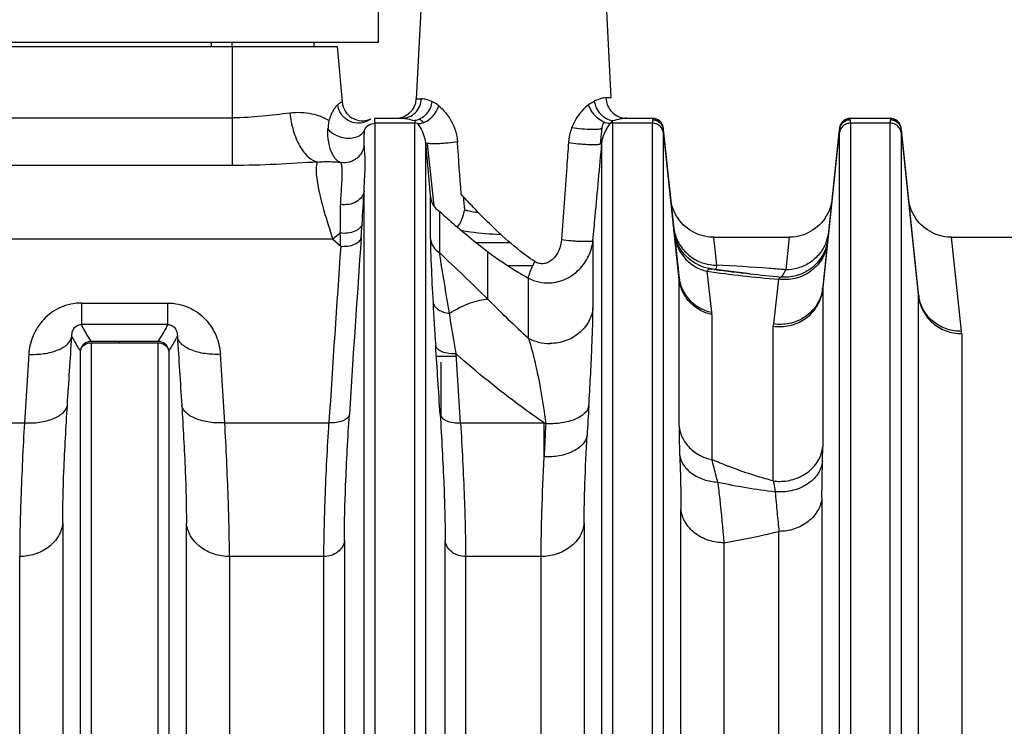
# Model space of a CAD drawing. Extents: x -3114 to 1181, y 8 to 2299.
# Tile 63 of 71: x 343 to 434, y 1316 to 1382. Entities that reach past the tile are written whole.
import ezdxf

# ---------------------------------------------------------------- set-up
doc = ezdxf.new("R2010")
doc.units = 0
doc.header["$LTSCALE"] = 65.395
doc.layers.get('0').update_dxf_attribs({"linetype": 'CONTINUOUS'})

msp = doc.modelspace()

# ---------------------------------------------------------------- linework, layer by layer
at = {"color": 6, "linetype": 'CONTINUOUS'}
for p, q in [((375.873, 1379.697), (375.873, 1457.697)), ((380.298, 1392.276), (379.367, 1374.498)), ((396.447, 1392.276), (397.374, 1374.593)), ((375.873, 1379.697), (175.873, 1379.697)), ((360.373, 1379.697), (360.373, 1379.328)), ((362.323, 1379.328), (362.323, 1379.697)), ((369.873, 1379.697), (369.873, 1379.328)), ((372.055, 1379.328), (372.503, 1374.204)), ((374.965, 1372.527), (375.011, 1372.556)), ((375.009, 1372.555), (375.056, 1372.581)), ((375.011, 1372.556), (375.014, 1372.558)), ((375.056, 1372.581), (375.093, 1372.6)), ((375.091, 1372.599), (375.116, 1372.61)), ((375.115, 1372.61), (375.116, 1372.61)), ((375.117, 1372.611), (375.124, 1372.614)), ((375.13, 1372.617), (375.121, 1372.613)), ((375.124, 1372.614), (375.121, 1372.613)), ((375.523, 1372.697), (378.041, 1372.697)), ((398.805, 1372.697), (401.222, 1372.697)), ((419.523, 1372.697), (423.222, 1372.697)), ((403.662, 1358.051), (402.217, 1371.802)), ((418.529, 1371.802), (416.978, 1357.045)), ((425.836, 1356.399), (424.217, 1371.802)), ((403.295, 1361.834), (403.247, 1362.076)), ((406.881, 1361.697), (413.865, 1361.697)), ((428.881, 1361.697), (435.865, 1361.697)), ((387.812, 1359.075), (390.153, 1359.075)), ((407.956, 1358.592), (406.612, 1358.78)), ((351.861, 1352.067), (351.866, 1351.932)), ((381.223, 1350.697), (383.063, 1350.697))]:
    msp.add_line(p, q, dxfattribs=at)
at = {"color": 2, "linetype": 'CONTINUOUS'}
for p, q in [((321.373, 1379.328), (372.055, 1379.328)), ((397.374, 1374.593), (396.911, 1374.593)), ((371.27, 1372.422), (371.27, 1372.409)), ((375.015, 1372.558), (375.018, 1372.56)), ((375.015, 1372.559), (375.018, 1372.56)), ((375.058, 1372.582), (375.059, 1372.583)), ((375.058, 1372.583), (375.059, 1372.583)), ((375.116, 1372.61), (375.121, 1372.613)), ((375.116, 1372.61), (375.12, 1372.612)), ((375.13, 1372.617), (375.135, 1372.619)), ((375.518, 1372.646), (375.523, 1372.697)), ((396.529, 1371.802), (396.372, 1370.311)), ((380.213, 1370.444), (380.656, 1365.6)), ((380.367, 1370.374), (380.973, 1364.61)), ((383.716, 1365.462), (383.818, 1364.231)), ((383.716, 1365.462), (383.818, 1364.231)), ((355.468, 1352.067), (349.277, 1352.067)), ((349.277, 1351.932), (355.468, 1351.932)), ((381.623, 1350.138), (381.623, 1345.154)), ((383.461, 1344.525), (383.049, 1350.906))]:
    msp.add_line(p, q, dxfattribs=at)
at = {"color": 9, "linetype": 'CONTINUOUS'}
for p, q in [((362.373, 1368.331), (362.373, 1379.328)), ((379.367, 1374.498), (379.839, 1374.498)), ((321.373, 1372.742), (362.373, 1372.742)), ((375.527, 1372.237), (375.527, 1271.155)), ((379.218, 1372.237), (375.527, 1372.237)), ((379.218, 1271.155), (379.218, 1372.237)), ((397.527, 1372.237), (397.527, 1271.155)), ((401.218, 1372.237), (397.527, 1372.237)), ((401.218, 1271.155), (401.218, 1372.237)), ((401.222, 1372.697), (401.227, 1372.646)), ((419.518, 1372.646), (419.523, 1372.697)), ((419.527, 1372.237), (419.527, 1271.155)), ((423.218, 1372.237), (419.527, 1372.237)), ((423.218, 1271.155), (423.218, 1372.237)), ((423.222, 1372.697), (423.227, 1372.646)), ((402.213, 1371.379), (402.213, 1270.706)), ((402.221, 1371.668), (403.672, 1357.867)), ((416.968, 1356.866), (418.524, 1371.668)), ((418.532, 1270.706), (418.532, 1371.379)), ((424.213, 1371.379), (424.213, 1270.706)), ((424.221, 1371.668), (425.845, 1356.219)), ((380.213, 1370.444), (380.213, 1270.706)), ((396.532, 1270.706), (396.532, 1370.382)), ((362.373, 1368.331), (321.373, 1368.331)), ((374.532, 1276.595), (374.532, 1365.952)), ((380.669, 1361.559), (380.669, 1365.416)), ((381.506, 1364.1), (381.506, 1360.268)), ((371.644, 1361.524), (321.373, 1361.524)), ((371.644, 1361.524), (372.373, 1360.857)), ((388.034, 1361.186), (384.924, 1361.186)), ((395.711, 1361.404), (395.711, 1355.159)), ((407.157, 1359.116), (406.881, 1361.697)), ((413.865, 1361.697), (413.542, 1358.684)), ((429.814, 1352.993), (428.881, 1361.697)), ((385.998, 1355.965), (385.998, 1360.352)), ((406.695, 1354.751), (406.263, 1358.544)), ((410.259, 1358.31), (410.258, 1358.31)), ((389.743, 1352.351), (389.743, 1357.917)), ((403.672, 1344.228), (403.672, 1357.867)), ((412.879, 1357.813), (412.406, 1353.679)), ((416.968, 1356.866), (416.968, 1342.303)), ((348.377, 1355.609), (348.377, 1353.619)), ((348.377, 1355.609), (356.368, 1355.609)), ((356.368, 1353.619), (356.368, 1355.609)), ((425.845, 1247.165), (425.845, 1356.219)), ((406.708, 1354.535), (406.708, 1341.126)), ((356.368, 1353.619), (348.377, 1353.619)), ((412.394, 1339.157), (412.394, 1353.468)), ((349.277, 1351.932), (349.277, 1273.304)), ((355.468, 1273.304), (355.468, 1351.932)), ((429.825, 1352.778), (429.825, 1245.644)), ((348.282, 1280.376), (348.282, 1351.156)), ((356.463, 1351.156), (356.463, 1280.376)), ((343.508, 1350.871), (343.102, 1344.525)), ((361.644, 1344.525), (361.238, 1350.871)), ((321.373, 1344.525), (343.102, 1344.525)), ((361.644, 1344.525), (371.285, 1344.525)), ((383.461, 1344.525), (391.189, 1344.525)), ((391.189, 1341.377), (391.189, 1344.525)), ((391.189, 1344.525), (391.341, 1344.454)), ((416.9, 1337.607), (416.9, 1292.638)), ((403.845, 1294.245), (403.845, 1336.537)), ((346.65, 1335.243), (346.65, 1296.136)), ((358.095, 1296.133), (358.095, 1335.24)), ((394.9, 1335.24), (394.9, 1296.137)), ((412.92, 1290.316), (412.92, 1334.494)), ((372.71, 1333.628), (372.71, 1294.881)), ((382.035, 1294.885), (382.035, 1333.631)), ((407.825, 1333.443), (407.825, 1291.895)), ((342.67, 1293.756), (342.67, 1332.167)), ((362.075, 1332.167), (362.075, 1293.756)), ((370.819, 1332.167), (362.076, 1332.167)), ((370.82, 1293.756), (370.82, 1332.167)), ((383.926, 1332.167), (383.926, 1293.756)), ((390.92, 1332.167), (383.926, 1332.167)), ((390.92, 1293.756), (390.92, 1332.167))]:
    msp.add_line(p, q, dxfattribs=at)
at = {"color": 6, "linetype": 'CONTINUOUS'}
for points in [[(375.121, 1372.613), (375.126, 1372.615), (375.126, 1372.615)], [(406.881, 1361.697), (406.77, 1361.699), (406.52, 1361.714), (406.272, 1361.744), (406.026, 1361.79), (405.783, 1361.851), (405.545, 1361.927), (405.312, 1362.018), (405.085, 1362.123), (404.865, 1362.242), (404.653, 1362.375), (404.45, 1362.521), (404.256, 1362.679), (404.072, 1362.849), (403.9, 1363.03), (403.739, 1363.221), (403.59, 1363.422), (403.455, 1363.633), (403.332, 1363.851), (403.224, 1364.076), (403.13, 1364.308), (403.05, 1364.545), (402.986, 1364.787), (402.936, 1365.032), (402.902, 1365.279)], [(417.843, 1365.279), (417.809, 1365.032), (417.76, 1364.787), (417.695, 1364.545), (417.616, 1364.308), (417.522, 1364.076), (417.413, 1363.851), (417.291, 1363.633), (417.155, 1363.422), (417.007, 1363.221), (416.846, 1363.03), (416.673, 1362.849), (416.49, 1362.679), (416.296, 1362.521), (416.093, 1362.375), (415.881, 1362.242), (415.661, 1362.123), (415.434, 1362.018), (415.201, 1361.927), (414.962, 1361.851), (414.72, 1361.79), (414.474, 1361.744), (414.226, 1361.714), (413.976, 1361.699), (413.865, 1361.697)], [(428.881, 1361.697), (428.77, 1361.699), (428.52, 1361.714), (428.272, 1361.744), (428.026, 1361.79), (427.783, 1361.851), (427.545, 1361.927), (427.312, 1362.018), (427.085, 1362.123), (426.865, 1362.242), (426.653, 1362.375), (426.45, 1362.52), (426.256, 1362.679), (426.073, 1362.848), (425.9, 1363.03), (425.739, 1363.221), (425.591, 1363.422), (425.455, 1363.632), (425.332, 1363.85), (425.224, 1364.076), (425.13, 1364.307), (425.05, 1364.544), (424.986, 1364.786), (424.936, 1365.032), (424.902, 1365.279)], [(406.613, 1358.78), (406.51, 1358.796), (406.268, 1358.846), (406.03, 1358.91), (405.797, 1358.989), (405.568, 1359.082), (405.346, 1359.189), (405.131, 1359.31), (404.923, 1359.443), (404.725, 1359.589), (404.535, 1359.747), (404.356, 1359.917), (404.188, 1360.097), (404.031, 1360.287), (403.885, 1360.486), (403.753, 1360.694), (403.634, 1360.91), (403.528, 1361.133), (403.436, 1361.362), (403.358, 1361.596), (403.295, 1361.834)], [(410.257, 1358.31), (409.278, 1358.424), (407.956, 1358.592)]]:
    msp.add_lwpolyline(points, dxfattribs=at)
for centre, radius, start, end in [((374.396, 1374.369), 1.9, 185, 292.868), ((377.469, 1374.597), 1.9, 270, 357), ((397.523, 1371.697), 1, 140.98819, 174), ((401.222, 1371.697), 1, 6.00001, 90), ((419.523, 1371.697), 1, 90, 174), ((423.222, 1371.697), 1, 6.00001, 90)]:
    msp.add_arc(centre, radius, start, end, dxfattribs=at)
at = {"color": 2, "linetype": 'CONTINUOUS'}
for centre, radius, start, end in [((376.466, 1371.441), 5.286, 169.4467, 177.09787), ((376.778, 1372.299), 5.51, 178.06703, 178.72043), ((369.207, 1369.104), 3.961, 58.39883, 58.5892), ((376.682, 1370.852), 5.638, 161.82477, 163.24144), ((375.473, 1371.784), 0.899, 118.41275, 120.38017), ((375.564, 1371.614), 1.093, 115.62296, 117.52215), ((375.535, 1371.673), 1.027, 114.10639, 115.58431), ((379.218, 1371.188), 1.049, 75.36693, 89.98169), ((379.222, 1371.697), 1, 36.85786, 64.86867), ((399.076, 1370.813), 2.26, 140.22294, 141.74044), ((397.528, 1371.188), 1.049, 90.01119, 102.43528), ((398.424, 1371.425), 1.365, 131.22008, 133.27842), ((401.224, 1371.55), 1.009, 84.65924, 89.85959), ((401.228, 1371.639), 1.007, 79.37429, 90.04845), ((419.517, 1371.641), 1.006, 95.15642, 100.33535), ((419.517, 1371.641), 1.005, 89.94372, 95.16015), ((423.224, 1371.55), 1.009, 84.65924, 89.85959), ((423.228, 1371.639), 1.007, 79.37429, 90.04845), ((401.237, 1371.652), 0.99, 6.00516, 11.27419), ((401.258, 1371.57), 0.969, 5.78047, 10.93172), ((419.374, 1371.73), 0.852, 183.02496, 184.19412), ((419.509, 1371.652), 0.99, 168.59902, 173.99451), ((419.498, 1371.569), 0.979, 163.62104, 174.19175), ((423.237, 1371.652), 0.99, 6.00516, 11.27419), ((423.258, 1371.57), 0.969, 5.78047, 10.93172), ((-43.692, 1390.885), 418.978, 355.99645, 356.17617), ((205.526, 1355.808), 166.924, 1.73363, 2.14869), ((413.331, 1357.429), 3.667, 350.32099, 353.99738), ((418.683, 1356.867), 1.714, 174.03957, 180.0297), ((429.442, 1356.779), 3.626, 186.01314, 190.08424), ((424.116, 1356.219), 1.73, 359.99725, 5.98734), ((414.249, 1353.469), 1.855, 173.51557, 180.03265), ((412.989, 1357.613), 4.187, 261.83517, 269.99677), ((427.788, 1352.777), 2.037, 0.04686, 6.10509), ((349.28, 1351.065), 1.002, 100.67822, 174.64235), ((349.281, 1351.064), 1.004, 90.1881, 100.68118), ((355.465, 1351.063), 1.004, 78.86049, 89.65393), ((355.465, 1351.065), 1.002, 5.20091, 78.86322), ((-1896.11, 1201.579), 2282.21, 3.610716, 3.771177)]:
    msp.add_arc(centre, radius, start, end, dxfattribs=at)
at = {"color": 9, "linetype": 'CONTINUOUS'}
for centre, radius, start, end in [((171.875, 1376.531), 202.933, 356.16089, 357.0118), ((248.3, 1364.437), 124.054, 358.90475, 0.13136), ((385.525, 1344.626), 21.868, 127.10768, 129.40171), ((407.081, 1363.061), 3.924, 189.86828, 192.88039), ((407.096, 1363.065), 3.939, 192.87855, 193.69855), ((407.098, 1363.065), 3.942, 193.69844, 196.77248), ((413.652, 1362.614), 3.89, 342.37732, 353.97335), ((2753.17, 1194.951), 2384.739, 175.992044, 176.385023), ((407.091, 1363.063), 3.934, 196.773, 197.5627), ((413.645, 1362.614), 3.896, 338.54157, 342.41365), ((413.493, 1361.993), 3.982, 349.51544, 350.24007), ((2750.779, 1194.24), 2384.235, 175.992743, 176.3861), ((-1620.912, 1028.424), 2029.728, 9.249402, 9.409624), ((40.513, 999.763), 496.226, 45.87508, 46.59326), ((422.333, 1473.687), 116.259, 262.05475, 265.3354), ((433.763, 1568.599), 211.598, 262.71455, 263.62211), ((430.369, 1538.043), 180.854, 263.61557, 264.51468), ((401.917, 1357.866), 1.755, 0.04175, 6.03187), ((824.835, 1381.05), 444.647, 183.26774, 183.78678), ((446.194, 1414.598), 84.032, 224.24641, 227.79577), ((404.801, 1354.534), 1.906, 0.04047, 6.53369), ((712.169, 1326.257), 317.462, 176.41504, 176.90698), ((899.625, 1317.889), 508.979, 177.00813, 177.35494), ((419.992, 1398.825), 61.12, 257.97232, 263.01861), ((412.988, 1343.629), 4.511, 262.43275, 270.00376)]:
    msp.add_arc(centre, radius, start, end, dxfattribs=at)
at = {"color": 2, "linetype": 'CONTINUOUS'}
for points, knots in [([(372.093, 1373.938), (372.068, 1373.918), (371.957, 1373.818), (371.862, 1373.699), (371.794, 1373.602)], [0, 0, 0, 0, 0.208645, 1, 1, 1, 1]), ([(374.965, 1372.527), (374.73, 1372.369), (374.12, 1372.153), (373.132, 1372.349), (372.371, 1373.022), (372.133, 1373.643), (372.093, 1373.938)], [0, 0, 0, 0, 0.225776, 0.490909, 0.762798, 1, 1, 1, 1]), ([(380.813, 1374.239), (380.783, 1374.03), (380.661, 1373.606), (380.306, 1373.048), (379.809, 1372.64), (379.412, 1372.504), (379.222, 1372.479)], [0, 0, 0, 0, 0.250359, 0.516218, 0.772321, 1, 1, 1, 1]), ([(379.483, 1372.203), (379.873, 1372.191), (380.396, 1372.423), (380.868, 1372.861), (381.191, 1373.259), (381.365, 1373.61), (381.441, 1373.852)], [0, 0, 0, 0, 0.432943, 0.573285, 0.718536, 1, 1, 1, 1]), ([(381.441, 1373.852), (381.389, 1373.894), (381.194, 1374.046), (380.979, 1374.172), (380.813, 1374.239)], [0, 0, 0, 0, 0.272698, 1, 1, 1, 1]), ([(395.315, 1373.967), (395.085, 1373.785), (394.626, 1373.355), (393.832, 1372.252), (393.493, 1371.195), (393.444, 1370.468)], [0, 0, 0, 0, 0.216506, 0.461386, 1, 1, 1, 1]), ([(397.302, 1372.213), (397.102, 1372.214), (396.661, 1372.318), (396.178, 1372.637), (395.831, 1372.996), (395.538, 1373.398), (395.383, 1373.738), (395.315, 1373.967)], [0, 0, 0, 0, 0.213237, 0.469943, 0.60766, 0.745117, 1, 1, 1, 1]), ([(396.911, 1374.593), (396.923, 1374.351), (397.034, 1373.854), (397.459, 1373.215), (398.089, 1372.792), (398.575, 1372.697), (398.805, 1372.697)], [0, 0, 0, 0, 0.246647, 0.508444, 0.764982, 1, 1, 1, 1]), ([(371.558, 1373.194), (371.537, 1373.15), (371.449, 1372.959), (371.375, 1372.763), (371.325, 1372.61)], [0, 0, 0, 0, 0.233851, 1, 1, 1, 1]), ([(371.794, 1373.602), (371.774, 1373.573), (371.686, 1373.442), (371.611, 1373.303), (371.558, 1373.194)], [0, 0, 0, 0, 0.226707, 1, 1, 1, 1]), ([(374.583, 1371.598), (374.651, 1371.783), (374.917, 1372.118), (375.326, 1372.237), (375.527, 1372.237)], [0, 0, 0, 0, 0.493651, 1, 1, 1, 1]), ([(375.135, 1372.619), (375.131, 1372.617), (375.072, 1372.591), (375.015, 1372.561), (374.965, 1372.527)], [0, 0, 0, 0, 0.059389, 1, 1, 1, 1]), ([(374.965, 1372.527), (374.97, 1372.53), (374.986, 1372.541), (375.003, 1372.551), (375.015, 1372.559)], [0, 0, 0, 0, 0.274878, 1, 1, 1, 1]), ([(375.519, 1372.559), (375.519, 1372.567), (375.517, 1372.596), (375.516, 1372.626), (375.518, 1372.646)], [0, 0, 0, 0, 0.296153, 1, 1, 1, 1]), ([(375.527, 1372.237), (375.527, 1372.27), (375.527, 1372.377), (375.524, 1372.484), (375.519, 1372.559)], [0, 0, 0, 0, 0.303538, 1, 1, 1, 1]), ([(379.222, 1372.479), (379.222, 1372.462), (379.219, 1372.381), (379.218, 1372.301), (379.218, 1372.237)], [0, 0, 0, 0, 0.215948, 1, 1, 1, 1]), ([(396.532, 1370.382), (396.548, 1370.592), (396.696, 1371.251), (397.041, 1371.838), (397.302, 1372.213)], [0, 0, 0, 0, 0.31537, 1, 1, 1, 1]), ([(397.488, 1372.418), (397.476, 1372.407), (397.424, 1372.356), (397.375, 1372.302), (397.339, 1372.259)], [0, 0, 0, 0, 0.232354, 1, 1, 1, 1]), ([(397.527, 1372.237), (397.527, 1372.257), (397.527, 1372.329), (397.526, 1372.4), (397.524, 1372.451)], [0, 0, 0, 0, 0.278539, 1, 1, 1, 1]), ([(401.227, 1372.646), (401.228, 1372.64), (401.23, 1372.611), (401.228, 1372.582), (401.226, 1372.559)], [0, 0, 0, 0, 0.204351, 1, 1, 1, 1]), ([(401.318, 1372.554), (401.528, 1372.535), (401.946, 1372.357), (402.169, 1371.96), (402.209, 1371.754)], [0, 0, 0, 0, 0.502177, 1, 1, 1, 1]), ([(402.208, 1371.846), (402.17, 1372.036), (401.974, 1372.403), (401.605, 1372.593), (401.414, 1372.629)], [0, 0, 0, 0, 0.499287, 1, 1, 1, 1]), ([(419.337, 1372.63), (419.145, 1372.595), (418.774, 1372.406), (418.576, 1372.039), (418.538, 1371.848)], [0, 0, 0, 0, 0.500667, 1, 1, 1, 1]), ([(418.559, 1371.845), (418.619, 1372.049), (418.881, 1372.422), (419.311, 1372.558), (419.519, 1372.559)], [0, 0, 0, 0, 0.50562, 1, 1, 1, 1]), ([(419.519, 1372.559), (419.519, 1372.567), (419.517, 1372.596), (419.516, 1372.626), (419.518, 1372.646)], [0, 0, 0, 0, 0.296156, 1, 1, 1, 1]), ([(423.227, 1372.646), (423.228, 1372.64), (423.23, 1372.611), (423.228, 1372.582), (423.226, 1372.559)], [0, 0, 0, 0, 0.204351, 1, 1, 1, 1]), ([(423.318, 1372.554), (423.528, 1372.535), (423.946, 1372.357), (424.169, 1371.96), (424.209, 1371.754)], [0, 0, 0, 0, 0.502177, 1, 1, 1, 1]), ([(424.208, 1371.846), (424.17, 1372.036), (423.974, 1372.403), (423.605, 1372.593), (423.414, 1372.629)], [0, 0, 0, 0, 0.499287, 1, 1, 1, 1]), ([(371.187, 1371.708), (371.37, 1371.473), (371.943, 1371.047), (372.824, 1370.826), (373.579, 1370.883), (374.054, 1371.046), (374.394, 1371.292), (374.538, 1371.498), (374.583, 1371.598)], [0, 0, 0, 0, 0.23035, 0.532347, 0.68118, 0.810121, 0.91519, 1, 1, 1, 1]), ([(393.756, 1371.85), (394.064, 1371.8), (394.7, 1371.723), (395.468, 1371.673), (396.017, 1371.678), (396.267, 1371.697), (396.41, 1371.727), (396.479, 1371.749), (396.526, 1371.779), (396.529, 1371.802)], [0, 0, 0, 0, 0.333126, 0.683221, 0.821209, 0.918651, 0.951658, 0.975164, 1, 1, 1, 1]), ([(402.221, 1371.668), (402.222, 1371.676), (402.224, 1371.706), (402.224, 1371.735), (402.222, 1371.756)], [0, 0, 0, 0, 0.291655, 1, 1, 1, 1]), ([(418.524, 1371.756), (418.523, 1371.751), (418.522, 1371.727), (418.522, 1371.704), (418.523, 1371.685)], [0, 0, 0, 0, 0.214732, 1, 1, 1, 1]), ([(424.221, 1371.668), (424.222, 1371.676), (424.224, 1371.706), (424.224, 1371.735), (424.222, 1371.756)], [0, 0, 0, 0, 0.291665, 1, 1, 1, 1]), ([(383.174, 1370.525), (382.888, 1370.475), (382.424, 1370.414), (381.784, 1370.359), (381.282, 1370.333), (380.846, 1370.33), (380.521, 1370.348), (380.327, 1370.377), (380.239, 1370.413), (380.217, 1370.434), (380.213, 1370.444)], [0, 0, 0, 0, 0.291234, 0.468506, 0.643737, 0.794775, 0.905429, 0.971131, 0.989117, 1, 1, 1, 1]), ([(393.444, 1370.468), (393.745, 1370.416), (394.231, 1370.354), (394.9, 1370.296), (395.422, 1370.27), (395.875, 1370.266), (396.213, 1370.284), (396.414, 1370.314), (396.505, 1370.35), (396.529, 1370.372), (396.532, 1370.382)], [0, 0, 0, 0, 0.293625, 0.470933, 0.645584, 0.795864, 0.905953, 0.971362, 0.989245, 1, 1, 1, 1]), ([(380.656, 1365.6), (380.658, 1365.581), (380.663, 1365.52), (380.669, 1365.459), (380.669, 1365.416)], [0, 0, 0, 0, 0.313179, 1, 1, 1, 1]), ([(387.324, 1361.815), (386.982, 1362.13), (386.145, 1362.917), (384.87, 1364.2), (383.956, 1365.186), (383.519, 1365.681)], [0, 0, 0, 0, 0.256999, 0.634995, 1, 1, 1, 1]), ([(380.669, 1365.416), (380.697, 1365.154), (380.882, 1364.63), (381.278, 1364.244), (381.506, 1364.1)], [0, 0, 0, 0, 0.494689, 1, 1, 1, 1]), ([(381.506, 1364.1), (381.852, 1363.782), (383.305, 1362.48), (384.819, 1361.248), (385.998, 1360.352)], [0, 0, 0, 0, 0.240852, 1, 1, 1, 1]), ([(383.818, 1364.231), (383.766, 1363.92), (383.61, 1363.359), (383.327, 1362.84), (383.152, 1362.643)], [0, 0, 0, 0, 0.544911, 1, 1, 1, 1]), ([(374.353, 1362.944), (374.332, 1362.805), (374.21, 1362.59), (373.952, 1362.383), (373.578, 1362.186), (373.025, 1362.054), (372.562, 1362.047), (372.332, 1362.066)], [0, 0, 0, 0, 0.177797, 0.289992, 0.418302, 0.708131, 1, 1, 1, 1]), ([(372.373, 1360.857), (372.595, 1360.846), (373.033, 1360.861), (373.552, 1360.981), (373.897, 1361.154), (374.13, 1361.329), (374.244, 1361.513), (374.263, 1361.633)], [0, 0, 0, 0, 0.30595, 0.599137, 0.725287, 0.833426, 1, 1, 1, 1]), ([(390.337, 1359.446), (390.07, 1359.62), (389.019, 1360.348), (388.031, 1361.167), (387.324, 1361.815)], [0, 0, 0, 0, 0.249387, 1, 1, 1, 1]), ([(385.998, 1360.352), (386.891, 1359.678), (388.125, 1358.836), (389.417, 1358.095), (389.743, 1357.917)], [0, 0, 0, 0, 0.750938, 1, 1, 1, 1]), ([(389.743, 1357.917), (389.747, 1358.01), (389.806, 1358.235), (389.937, 1358.599), (390.122, 1359.017), (390.263, 1359.303), (390.337, 1359.446)], [0, 0, 0, 0, 0.169246, 0.41808, 0.708196, 1, 1, 1, 1]), ([(416.946, 1356.812), (416.865, 1356.338), (416.494, 1355.372), (415.394, 1354.243), (413.935, 1353.63), (412.891, 1353.605), (412.406, 1353.679)], [0, 0, 0, 0, 0.237638, 0.4963, 0.757517, 1, 1, 1, 1]), ([(412.988, 1353.426), (413.475, 1353.426), (414.452, 1353.598), (415.723, 1354.341), (416.636, 1355.475), (416.92, 1356.401), (416.968, 1356.866)], [0, 0, 0, 0, 0.254866, 0.507044, 0.755181, 1, 1, 1, 1]), ([(425.845, 1356.219), (425.894, 1355.754), (426.178, 1354.828), (427.09, 1353.694), (428.361, 1352.95), (429.338, 1352.778), (429.825, 1352.778)], [0, 0, 0, 0, 0.244819, 0.492956, 0.745134, 1, 1, 1, 1]), ([(429.814, 1352.991), (429.369, 1352.987), (428.444, 1353.127), (427.197, 1353.79), (426.27, 1354.846), (425.948, 1355.715), (425.872, 1356.144)], [0, 0, 0, 0, 0.244593, 0.503657, 0.760319, 1, 1, 1, 1]), ([(348.282, 1351.156), (348.295, 1351.262), (348.369, 1351.475), (348.678, 1351.819), (349.042, 1351.932), (349.277, 1351.932)], [0, 0, 0, 0, 0.234764, 0.480655, 1, 1, 1, 1]), ([(355.468, 1351.932), (355.704, 1351.932), (356.068, 1351.819), (356.377, 1351.475), (356.451, 1351.262), (356.463, 1351.156)], [0, 0, 0, 0, 0.519345, 0.765236, 1, 1, 1, 1]), ([(383.049, 1350.906), (382.827, 1350.895), (382.39, 1350.911), (381.871, 1351.033), (381.526, 1351.206), (381.293, 1351.381), (381.178, 1351.565), (381.159, 1351.684)], [0, 0, 0, 0, 0.305632, 0.598725, 0.724956, 0.833233, 1, 1, 1, 1]), ([(381.57, 1345.306), (381.59, 1345.186), (381.705, 1345.003), (381.938, 1344.827), (382.283, 1344.654), (382.801, 1344.532), (383.238, 1344.514), (383.46, 1344.525)], [0, 0, 0, 0, 0.166899, 0.275261, 0.401537, 0.694558, 1, 1, 1, 1])]:
    msp.add_open_spline(points, degree=3, knots=knots, dxfattribs=at)
at = {"color": 9, "linetype": 'CONTINUOUS'}
for points, knots in [([(372.503, 1374.204), (372.494, 1374.202), (372.476, 1374.188), (372.44, 1374.171), (372.371, 1374.131), (372.25, 1374.059), (372.15, 1373.984), (372.093, 1373.938)], [0, 0, 0, 0, 0.059601, 0.13482, 0.241001, 0.549917, 1, 1, 1, 1]), ([(378.041, 1372.697), (378.259, 1372.697), (378.721, 1372.787), (379.318, 1373.189), (379.721, 1373.796), (379.827, 1374.269), (379.839, 1374.498)], [0, 0, 0, 0, 0.234911, 0.4914, 0.753245, 1, 1, 1, 1]), ([(380.813, 1374.239), (380.634, 1374.311), (380.318, 1374.427), (379.984, 1374.498), (379.839, 1374.498)], [0, 0, 0, 0, 0.570224, 1, 1, 1, 1]), ([(381.441, 1373.852), (381.894, 1373.476), (382.73, 1372.475), (383.126, 1371.21), (383.174, 1370.525)], [0, 0, 0, 0, 0.461466, 1, 1, 1, 1]), ([(395.315, 1373.967), (395.361, 1374.002), (395.533, 1374.129), (395.721, 1374.237), (395.865, 1374.298)], [0, 0, 0, 0, 0.26932, 1, 1, 1, 1]), ([(396.911, 1374.593), (396.756, 1374.593), (396.395, 1374.51), (396.057, 1374.379), (395.865, 1374.298)], [0, 0, 0, 0, 0.426036, 1, 1, 1, 1]), ([(397.524, 1372.451), (397.326, 1372.479), (396.914, 1372.626), (396.398, 1373.055), (396.027, 1373.637), (395.897, 1374.08), (395.865, 1374.298)], [0, 0, 0, 0, 0.227463, 0.483647, 0.749627, 1, 1, 1, 1]), ([(367.67, 1373.171), (366.818, 1373.069), (365.061, 1372.837), (363.287, 1372.742), (362.373, 1372.742)], [0, 0, 0, 0, 0.484095, 1, 1, 1, 1]), ([(371.272, 1372.484), (370.797, 1372.776), (369.609, 1373.215), (368.347, 1373.253), (367.67, 1373.171)], [0, 0, 0, 0, 0.449823, 1, 1, 1, 1]), ([(367.67, 1373.171), (367.727, 1372.632), (367.879, 1371.827), (368.231, 1370.818), (368.557, 1370.135), (368.941, 1369.557), (369.455, 1368.999), (369.935, 1368.717), (370.252, 1368.65)], [0, 0, 0, 0, 0.29722, 0.444796, 0.584317, 0.71106, 0.822648, 1, 1, 1, 1]), ([(378.041, 1372.697), (378.216, 1372.697), (378.616, 1372.639), (379.005, 1372.54), (379.222, 1372.479)], [0, 0, 0, 0, 0.437571, 1, 1, 1, 1]), ([(379.483, 1372.203), (379.564, 1372.084), (379.911, 1371.552), (380.177, 1370.937), (380.213, 1370.444)], [0, 0, 0, 0, 0.225787, 1, 1, 1, 1]), ([(398.805, 1372.697), (398.616, 1372.697), (398.182, 1372.63), (397.761, 1372.519), (397.524, 1372.451)], [0, 0, 0, 0, 0.43479, 1, 1, 1, 1]), ([(401.226, 1372.559), (401.225, 1372.538), (401.219, 1372.431), (401.218, 1372.323), (401.218, 1372.237)], [0, 0, 0, 0, 0.19628, 1, 1, 1, 1]), ([(402.213, 1371.379), (402.201, 1371.491), (402.132, 1371.722), (401.903, 1372.01), (401.58, 1372.196), (401.336, 1372.237), (401.218, 1372.237)], [0, 0, 0, 0, 0.236096, 0.492651, 0.753712, 1, 1, 1, 1]), ([(419.527, 1372.237), (419.41, 1372.237), (419.166, 1372.196), (418.843, 1372.01), (418.613, 1371.722), (418.544, 1371.491), (418.532, 1371.379)], [0, 0, 0, 0, 0.246288, 0.507349, 0.763904, 1, 1, 1, 1]), ([(419.527, 1372.237), (419.527, 1372.27), (419.527, 1372.377), (419.524, 1372.484), (419.519, 1372.559)], [0, 0, 0, 0, 0.303535, 1, 1, 1, 1]), ([(423.226, 1372.559), (423.225, 1372.538), (423.219, 1372.431), (423.218, 1372.323), (423.218, 1372.237)], [0, 0, 0, 0, 0.19628, 1, 1, 1, 1]), ([(424.213, 1371.379), (424.201, 1371.491), (424.132, 1371.722), (423.903, 1372.01), (423.58, 1372.196), (423.336, 1372.237), (423.218, 1372.237)], [0, 0, 0, 0, 0.236096, 0.492651, 0.753712, 1, 1, 1, 1]), ([(372.365, 1368.612), (372.191, 1368.66), (371.942, 1368.855), (371.696, 1369.206), (371.437, 1369.725), (371.208, 1370.568), (371.165, 1371.306), (371.187, 1371.708)], [0, 0, 0, 0, 0.155923, 0.254273, 0.369607, 0.653032, 1, 1, 1, 1]), ([(374.548, 1370.115), (374.54, 1370.209), (374.534, 1370.419), (374.533, 1370.913), (374.544, 1371.316), (374.583, 1371.598)], [0, 0, 0, 0, 0.19051, 0.423978, 1, 1, 1, 1]), ([(402.213, 1371.379), (402.213, 1371.399), (402.214, 1371.469), (402.215, 1371.539), (402.217, 1371.59)], [0, 0, 0, 0, 0.282401, 1, 1, 1, 1]), ([(402.217, 1371.59), (402.217, 1371.597), (402.218, 1371.623), (402.22, 1371.649), (402.221, 1371.668)], [0, 0, 0, 0, 0.272206, 1, 1, 1, 1]), ([(418.524, 1371.668), (418.525, 1371.662), (418.527, 1371.636), (418.528, 1371.61), (418.529, 1371.59)], [0, 0, 0, 0, 0.227784, 1, 1, 1, 1]), ([(418.529, 1371.59), (418.529, 1371.575), (418.532, 1371.504), (418.532, 1371.434), (418.532, 1371.379)], [0, 0, 0, 0, 0.217512, 1, 1, 1, 1]), ([(424.213, 1371.379), (424.213, 1371.399), (424.214, 1371.469), (424.215, 1371.539), (424.217, 1371.59)], [0, 0, 0, 0, 0.282401, 1, 1, 1, 1]), ([(424.217, 1371.59), (424.217, 1371.597), (424.218, 1371.623), (424.22, 1371.649), (424.221, 1371.668)], [0, 0, 0, 0, 0.272206, 1, 1, 1, 1]), ([(393.444, 1370.468), (393.391, 1369.72), (393.181, 1366.726), (392.968, 1363.733), (392.807, 1361.488)], [0, 0, 0, 0, 0.249824, 1, 1, 1, 1]), ([(395.711, 1361.404), (395.78, 1362.153), (396.053, 1365.146), (396.327, 1368.138), (396.532, 1370.382)], [0, 0, 0, 0, 0.250175, 1, 1, 1, 1]), ([(374.548, 1370.115), (374.508, 1369.913), (374.348, 1369.486), (373.96, 1369.039), (373.531, 1368.77), (373.036, 1368.584), (372.624, 1368.567), (372.365, 1368.612)], [0, 0, 0, 0, 0.212149, 0.458974, 0.592751, 0.729621, 1, 1, 1, 1]), ([(374.532, 1365.952), (374.544, 1366.39), (374.594, 1367.201), (374.645, 1368.331), (374.628, 1369.284), (374.572, 1369.858), (374.548, 1370.115)], [0, 0, 0, 0, 0.315118, 0.584809, 0.814384, 1, 1, 1, 1]), ([(370.252, 1368.65), (368.969, 1368.573), (366.346, 1368.4), (363.717, 1368.331), (362.373, 1368.331)], [0, 0, 0, 0, 0.488707, 1, 1, 1, 1]), ([(370.252, 1368.65), (370.184, 1368.56), (370.102, 1368.28), (370.085, 1367.772), (370.147, 1367.087), (370.362, 1365.848), (370.849, 1363.965), (371.35, 1362.389), (371.644, 1361.524)], [0, 0, 0, 0, 0.045827, 0.114419, 0.207838, 0.325627, 0.627166, 1, 1, 1, 1]), ([(370.252, 1368.65), (370.44, 1368.667), (371.144, 1368.713), (371.853, 1368.681), (372.365, 1368.612)], [0, 0, 0, 0, 0.267852, 1, 1, 1, 1]), ([(372.365, 1368.612), (372.386, 1368.576), (372.421, 1368.458), (372.464, 1368.226), (372.487, 1367.883), (372.49, 1367.44), (372.466, 1366.9), (372.405, 1365.985), (372.353, 1365.248), (372.354, 1364.722)], [0, 0, 0, 0, 0.031731, 0.093141, 0.181435, 0.295133, 0.433252, 0.59618, 1, 1, 1, 1]), ([(374.532, 1365.952), (374.509, 1365.765), (374.34, 1365.362), (373.807, 1364.921), (373.103, 1364.692), (372.597, 1364.688), (372.354, 1364.722)], [0, 0, 0, 0, 0.206169, 0.455076, 0.732509, 1, 1, 1, 1]), ([(383.818, 1364.231), (383.922, 1364.205), (384.349, 1364.106), (384.781, 1364.023), (385.108, 1363.97)], [0, 0, 0, 0, 0.243987, 1, 1, 1, 1]), ([(383.515, 1362.335), (383.806, 1362.285), (385.016, 1362.099), (386.238, 1361.997), (387.167, 1361.961)], [0, 0, 0, 0, 0.240583, 1, 1, 1, 1]), ([(380.669, 1361.559), (380.669, 1361.199), (380.688, 1360.377), (380.762, 1358.425), (380.846, 1356.835), (380.911, 1355.704)], [0, 0, 0, 0, 0.18473, 0.420507, 1, 1, 1, 1]), ([(380.669, 1361.559), (380.698, 1361.296), (380.888, 1360.779), (381.284, 1360.405), (381.506, 1360.268)], [0, 0, 0, 0, 0.503991, 1, 1, 1, 1]), ([(392.807, 1361.488), (392.782, 1361.135), (392.612, 1360.456), (392.13, 1359.738), (391.608, 1359.369), (391.179, 1359.225), (390.732, 1359.244), (390.46, 1359.365), (390.337, 1359.446)], [0, 0, 0, 0, 0.277285, 0.536864, 0.657586, 0.772201, 0.884651, 1, 1, 1, 1]), ([(391.731, 1357.472), (392.232, 1357.499), (392.984, 1357.692), (393.858, 1358.199), (394.635, 1358.854), (395.379, 1359.906), (395.662, 1360.901), (395.711, 1361.404)], [0, 0, 0, 0, 0.248293, 0.373439, 0.498902, 0.749627, 1, 1, 1, 1]), ([(392.807, 1361.488), (393.105, 1361.445), (393.576, 1361.391), (394.214, 1361.342), (394.696, 1361.318), (395.109, 1361.313), (395.417, 1361.326), (395.601, 1361.349), (395.685, 1361.377), (395.708, 1361.395), (395.711, 1361.404)], [0, 0, 0, 0, 0.308072, 0.485351, 0.65635, 0.802025, 0.90876, 0.972546, 0.989919, 1, 1, 1, 1]), ([(403.257, 1361.909), (403.297, 1361.524), (403.503, 1360.743), (404.166, 1359.714), (405.121, 1358.938), (405.88, 1358.636), (406.263, 1358.544)], [0, 0, 0, 0, 0.242015, 0.49684, 0.753502, 1, 1, 1, 1]), ([(403.34, 1361.876), (403.466, 1361.48), (403.856, 1360.709), (404.778, 1359.799), (405.927, 1359.237), (406.758, 1359.115), (407.157, 1359.116)], [0, 0, 0, 0, 0.248424, 0.506429, 0.761147, 1, 1, 1, 1]), ([(417.421, 1361.266), (417.369, 1360.769), (417.049, 1359.739), (415.972, 1358.494), (414.475, 1357.788), (413.384, 1357.741), (412.879, 1357.813)], [0, 0, 0, 0, 0.237046, 0.496307, 0.757931, 1, 1, 1, 1]), ([(417.409, 1361.269), (417.322, 1360.796), (416.962, 1359.844), (415.925, 1358.708), (414.548, 1358.047), (413.549, 1357.97), (413.081, 1358.017)], [0, 0, 0, 0, 0.243747, 0.503624, 0.761468, 1, 1, 1, 1]), ([(417.271, 1361.188), (417.126, 1360.819), (416.711, 1360.111), (415.8, 1359.29), (414.703, 1358.79), (413.919, 1358.683), (413.542, 1358.684)], [0, 0, 0, 0, 0.250596, 0.50841, 0.761926, 1, 1, 1, 1]), ([(406.263, 1358.544), (406.286, 1358.585), (406.333, 1358.656), (406.419, 1358.738), (406.515, 1358.782), (406.581, 1358.785), (406.613, 1358.78)], [0, 0, 0, 0, 0.310155, 0.566203, 0.787117, 1, 1, 1, 1]), ([(406.613, 1358.78), (406.623, 1358.778), (406.668, 1358.769), (406.71, 1358.75), (406.74, 1358.733)], [0, 0, 0, 0, 0.233995, 1, 1, 1, 1]), ([(407.157, 1359.116), (407.146, 1359.037), (407.122, 1358.901), (407.081, 1358.768), (407.055, 1358.717)], [0, 0, 0, 0, 0.582795, 1, 1, 1, 1]), ([(413.542, 1358.684), (413.034, 1358.729), (410.908, 1358.906), (408.778, 1359.036), (407.157, 1359.116)], [0, 0, 0, 0, 0.23917, 1, 1, 1, 1]), ([(413.081, 1358.017), (413.177, 1358.074), (413.364, 1358.286), (413.48, 1358.534), (413.542, 1358.684)], [0, 0, 0, 0, 0.407308, 1, 1, 1, 1]), ([(389.743, 1357.917), (390.044, 1357.754), (390.696, 1357.51), (391.389, 1357.454), (391.731, 1357.472)], [0, 0, 0, 0, 0.499743, 1, 1, 1, 1]), ([(403.662, 1358.051), (403.702, 1357.671), (403.91, 1356.899), (404.58, 1355.886), (405.545, 1355.126), (406.309, 1354.836), (406.695, 1354.75)], [0, 0, 0, 0, 0.239906, 0.493809, 0.751292, 1, 1, 1, 1]), ([(406.708, 1354.535), (406.321, 1354.625), (405.555, 1354.923), (404.591, 1355.691), (403.92, 1356.711), (403.712, 1357.487), (403.672, 1357.867)], [0, 0, 0, 0, 0.248513, 0.506213, 0.760324, 1, 1, 1, 1]), ([(413.081, 1358.017), (413.045, 1358.001), (412.969, 1357.937), (412.911, 1357.86), (412.879, 1357.813)], [0, 0, 0, 0, 0.41037, 1, 1, 1, 1]), ([(348.377, 1355.609), (347.716, 1355.609), (346.405, 1355.332), (344.824, 1354.198), (343.818, 1352.635), (343.546, 1351.454), (343.508, 1350.871)], [0, 0, 0, 0, 0.266568, 0.521791, 0.764563, 1, 1, 1, 1]), ([(356.368, 1355.609), (357.03, 1355.609), (358.341, 1355.332), (359.922, 1354.198), (360.927, 1352.635), (361.2, 1351.454), (361.238, 1350.871)], [0, 0, 0, 0, 0.266568, 0.521798, 0.764581, 1, 1, 1, 1]), ([(380.911, 1355.704), (380.93, 1355.571), (381.049, 1355.291), (381.407, 1354.97), (381.885, 1354.754), (382.243, 1354.685), (382.426, 1354.667)], [0, 0, 0, 0, 0.204888, 0.44617, 0.719277, 1, 1, 1, 1]), ([(382.426, 1354.667), (382.756, 1354.864), (383.395, 1355.215), (384.339, 1355.625), (385.198, 1355.883), (385.746, 1355.96), (385.998, 1355.965)], [0, 0, 0, 0, 0.30031, 0.569894, 0.803399, 1, 1, 1, 1]), ([(383.049, 1350.906), (382.995, 1351.231), (382.789, 1352.485), (382.581, 1353.739), (382.426, 1354.667)], [0, 0, 0, 0, 0.259448, 1, 1, 1, 1]), ([(395.711, 1355.159), (395.668, 1354.762), (395.416, 1353.915), (394.556, 1352.812), (393.259, 1352.046), (392.238, 1351.867), (391.731, 1351.867)], [0, 0, 0, 0, 0.213625, 0.460058, 0.729371, 1, 1, 1, 1]), ([(395.328, 1346.107), (395.438, 1347.875), (395.575, 1350.343), (395.686, 1353.361), (395.711, 1354.61), (395.711, 1355.159)], [0, 0, 0, 0, 0.58635, 0.818218, 1, 1, 1, 1]), ([(347.488, 1352.511), (347.484, 1352.642), (347.512, 1352.906), (347.673, 1353.27), (347.97, 1353.552), (348.242, 1353.621), (348.377, 1353.619)], [0, 0, 0, 0, 0.249023, 0.495088, 0.74302, 1, 1, 1, 1]), ([(349.277, 1352.067), (349.195, 1352.196), (348.877, 1352.703), (348.582, 1353.224), (348.377, 1353.619)], [0, 0, 0, 0, 0.255089, 1, 1, 1, 1]), ([(356.368, 1353.619), (356.301, 1353.489), (356.019, 1352.961), (355.712, 1352.447), (355.468, 1352.067)], [0, 0, 0, 0, 0.245063, 1, 1, 1, 1]), ([(356.368, 1353.619), (356.504, 1353.621), (356.776, 1353.552), (357.072, 1353.27), (357.233, 1352.906), (357.261, 1352.642), (357.258, 1352.511)], [0, 0, 0, 0, 0.256985, 0.504919, 0.750974, 1, 1, 1, 1]), ([(343.508, 1350.871), (343.975, 1350.849), (344.68, 1350.873), (345.582, 1351.048), (346.196, 1351.243), (346.714, 1351.503), (347.113, 1351.807), (347.378, 1352.145), (347.468, 1352.393), (347.488, 1352.511)], [0, 0, 0, 0, 0.304799, 0.456163, 0.597683, 0.723603, 0.831625, 0.922155, 1, 1, 1, 1]), ([(347.08, 1346.17), (347.147, 1347.227), (347.285, 1349.341), (347.421, 1351.454), (347.489, 1352.511)], [0, 0, 0, 0, 0.499999, 1, 1, 1, 1]), ([(347.488, 1352.511), (347.548, 1352.398), (347.799, 1351.938), (348.07, 1351.489), (348.282, 1351.156)], [0, 0, 0, 0, 0.245666, 1, 1, 1, 1]), ([(356.463, 1351.156), (356.535, 1351.268), (356.813, 1351.712), (357.074, 1352.167), (357.258, 1352.511)], [0, 0, 0, 0, 0.254399, 1, 1, 1, 1]), ([(357.256, 1352.511), (357.325, 1351.454), (357.46, 1349.341), (357.599, 1347.227), (357.666, 1346.17)], [0, 0, 0, 0, 0.500001, 1, 1, 1, 1]), ([(361.238, 1350.871), (360.771, 1350.849), (360.066, 1350.873), (359.164, 1351.048), (358.549, 1351.243), (358.032, 1351.503), (357.633, 1351.807), (357.368, 1352.145), (357.278, 1352.393), (357.258, 1352.511)], [0, 0, 0, 0, 0.304799, 0.456163, 0.597683, 0.723603, 0.831625, 0.922155, 1, 1, 1, 1]), ([(389.743, 1352.351), (389.91, 1351.838), (390.224, 1350.701), (390.809, 1348.077), (391.148, 1345.952), (391.341, 1344.454)], [0, 0, 0, 0, 0.200571, 0.438344, 1, 1, 1, 1]), ([(389.743, 1352.351), (390.03, 1352.201), (390.679, 1351.953), (391.369, 1351.867), (391.731, 1351.867)], [0, 0, 0, 0, 0.472101, 1, 1, 1, 1]), ([(391.189, 1344.525), (390.473, 1345.016), (387.661, 1347.014), (384.98, 1349.194), (383.049, 1350.906)], [0, 0, 0, 0, 0.251751, 1, 1, 1, 1]), ([(343.102, 1344.525), (343.569, 1344.503), (344.273, 1344.529), (345.175, 1344.705), (345.789, 1344.902), (346.306, 1345.162), (346.706, 1345.466), (346.971, 1345.804), (347.062, 1346.052), (347.082, 1346.17)], [0, 0, 0, 0, 0.304591, 0.455898, 0.597415, 0.723391, 0.831506, 0.922126, 1, 1, 1, 1]), ([(346.65, 1335.243), (346.65, 1336.843), (346.756, 1340.488), (346.954, 1344.128), (347.082, 1346.17)], [0, 0, 0, 0, 0.438888, 1, 1, 1, 1]), ([(361.644, 1344.525), (361.177, 1344.503), (360.472, 1344.529), (359.571, 1344.705), (358.957, 1344.902), (358.44, 1345.162), (358.04, 1345.466), (357.775, 1345.804), (357.684, 1346.052), (357.664, 1346.17)], [0, 0, 0, 0, 0.304591, 0.455898, 0.597415, 0.723391, 0.831506, 0.922126, 1, 1, 1, 1]), ([(357.664, 1346.17), (357.792, 1344.128), (357.989, 1340.487), (358.095, 1336.841), (358.095, 1335.24)], [0, 0, 0, 0, 0.561149, 1, 1, 1, 1]), ([(395.328, 1346.107), (395.306, 1345.978), (395.201, 1345.707), (394.901, 1345.35), (394.466, 1345.041), (393.717, 1344.697), (392.654, 1344.463), (391.774, 1344.434), (391.341, 1344.454)], [0, 0, 0, 0, 0.085571, 0.184004, 0.299195, 0.43, 0.71778, 1, 1, 1, 1]), ([(373.176, 1345.306), (373.155, 1345.186), (373.041, 1345.003), (372.808, 1344.828), (372.463, 1344.654), (371.944, 1344.532), (371.507, 1344.514), (371.285, 1344.525)], [0, 0, 0, 0, 0.166789, 0.275105, 0.401353, 0.694409, 1, 1, 1, 1]), ([(372.71, 1333.628), (372.71, 1335.339), (372.825, 1339.237), (373.038, 1343.129), (373.176, 1345.312)], [0, 0, 0, 0, 0.438861, 1, 1, 1, 1]), ([(381.57, 1345.306), (381.708, 1343.125), (381.88, 1340.022), (382.01, 1336.128), (382.035, 1334.419), (382.035, 1333.631)], [0, 0, 0, 0, 0.561077, 0.797701, 1, 1, 1, 1]), ([(343.102, 1344.525), (342.975, 1342.216), (342.814, 1338.931), (342.695, 1334.81), (342.67, 1333.001), (342.67, 1332.167)], [0, 0, 0, 0, 0.561095, 0.797721, 1, 1, 1, 1]), ([(362.076, 1332.167), (362.076, 1333.001), (362.052, 1334.81), (361.932, 1338.931), (361.772, 1342.216), (361.644, 1344.525)], [0, 0, 0, 0, 0.202279, 0.438905, 1, 1, 1, 1]), ([(370.819, 1332.167), (370.819, 1333.001), (370.846, 1334.81), (370.975, 1338.931), (371.147, 1342.216), (371.285, 1344.525)], [0, 0, 0, 0, 0.202271, 0.438896, 1, 1, 1, 1]), ([(383.46, 1344.525), (383.598, 1342.216), (383.77, 1338.931), (383.899, 1334.81), (383.926, 1333.001), (383.926, 1332.167)], [0, 0, 0, 0, 0.561104, 0.797729, 1, 1, 1, 1]), ([(403.672, 1344.228), (403.713, 1343.867), (403.929, 1343.129), (404.615, 1342.178), (405.579, 1341.477), (406.329, 1341.208), (406.708, 1341.126)], [0, 0, 0, 0, 0.236447, 0.489081, 0.748246, 1, 1, 1, 1]), ([(403.672, 1344.228), (403.672, 1344.042), (403.679, 1343.159), (403.707, 1342.277), (403.733, 1341.581)], [0, 0, 0, 0, 0.211369, 1, 1, 1, 1]), ([(395.169, 1343.384), (395.148, 1343.247), (395.058, 1342.961), (394.794, 1342.559), (394.394, 1342.193), (393.877, 1341.876), (393.262, 1341.631), (392.364, 1341.407), (391.656, 1341.361), (391.189, 1341.377)], [0, 0, 0, 0, 0.08687, 0.184603, 0.296606, 0.422985, 0.561778, 0.708153, 1, 1, 1, 1]), ([(394.9, 1335.24), (394.9, 1336.453), (394.963, 1339.17), (395.088, 1341.885), (395.169, 1343.386)], [0, 0, 0, 0, 0.446616, 1, 1, 1, 1]), ([(412.988, 1339.118), (413.468, 1339.118), (414.447, 1339.273), (415.537, 1339.861), (416.222, 1340.54), (416.72, 1341.267), (416.922, 1341.894), (416.968, 1342.303)], [0, 0, 0, 0, 0.259291, 0.525718, 0.654654, 0.777626, 1, 1, 1, 1]), ([(416.949, 1340.967), (416.952, 1341.089), (416.963, 1341.534), (416.968, 1341.98), (416.968, 1342.303)], [0, 0, 0, 0, 0.274305, 1, 1, 1, 1]), ([(390.92, 1332.167), (390.92, 1333.539), (390.983, 1336.611), (391.108, 1339.68), (391.189, 1341.377)], [0, 0, 0, 0, 0.446725, 1, 1, 1, 1]), ([(403.733, 1341.581), (403.776, 1341.265), (404.033, 1340.592), (404.842, 1339.781), (405.968, 1339.233), (406.822, 1339.075), (407.256, 1339.047)], [0, 0, 0, 0, 0.205669, 0.447493, 0.720298, 1, 1, 1, 1]), ([(403.733, 1341.581), (403.751, 1341.115), (403.809, 1339.434), (403.845, 1337.752), (403.845, 1336.537)], [0, 0, 0, 0, 0.277581, 1, 1, 1, 1]), ([(407.256, 1339.047), (407.208, 1339.243), (407.034, 1339.939), (406.851, 1340.632), (406.708, 1341.126)], [0, 0, 0, 0, 0.28177, 1, 1, 1, 1]), ([(412.394, 1339.157), (411.908, 1339.287), (409.979, 1339.843), (408.091, 1340.539), (406.708, 1341.126)], [0, 0, 0, 0, 0.250907, 1, 1, 1, 1]), ([(416.949, 1340.968), (416.898, 1340.562), (416.564, 1339.701), (415.502, 1338.721), (414.085, 1338.171), (413.057, 1338.114), (412.563, 1338.158)], [0, 0, 0, 0, 0.215368, 0.466692, 0.739025, 1, 1, 1, 1]), ([(416.9, 1337.607), (416.9, 1337.866), (416.905, 1338.986), (416.927, 1340.106), (416.949, 1340.967)], [0, 0, 0, 0, 0.231127, 1, 1, 1, 1]), ([(407.256, 1339.047), (407.319, 1338.529), (407.539, 1336.664), (407.72, 1334.794), (407.825, 1333.443)], [0, 0, 0, 0, 0.277976, 1, 1, 1, 1]), ([(412.394, 1339.157), (412.41, 1339.082), (412.478, 1338.751), (412.529, 1338.417), (412.563, 1338.158)], [0, 0, 0, 0, 0.228318, 1, 1, 1, 1]), ([(412.563, 1338.158), (412.625, 1337.518), (412.713, 1336.578), (412.831, 1335.357), (412.893, 1334.776), (412.92, 1334.494)], [0, 0, 0, 0, 0.52443, 0.768797, 1, 1, 1, 1]), ([(416.9, 1337.607), (416.854, 1337.204), (416.573, 1336.358), (415.656, 1335.316), (414.368, 1334.644), (413.396, 1334.494), (412.92, 1334.494)], [0, 0, 0, 0, 0.221701, 0.472517, 0.739865, 1, 1, 1, 1]), ([(407.825, 1333.443), (407.357, 1333.443), (406.395, 1333.588), (405.11, 1334.244), (404.18, 1335.279), (403.893, 1336.13), (403.845, 1336.537)], [0, 0, 0, 0, 0.256806, 0.523245, 0.775465, 1, 1, 1, 1]), ([(346.65, 1335.238), (346.603, 1334.835), (346.316, 1333.99), (345.387, 1332.964), (344.102, 1332.311), (343.14, 1332.167), (342.67, 1332.167)], [0, 0, 0, 0, 0.223176, 0.474847, 0.741859, 1, 1, 1, 1]), ([(362.075, 1332.167), (361.605, 1332.167), (360.644, 1332.311), (359.358, 1332.964), (358.43, 1333.99), (358.143, 1334.835), (358.095, 1335.238)], [0, 0, 0, 0, 0.258141, 0.525153, 0.776824, 1, 1, 1, 1]), ([(394.9, 1335.238), (394.853, 1334.835), (394.565, 1333.99), (393.636, 1332.963), (392.351, 1332.311), (391.39, 1332.167), (390.92, 1332.167)], [0, 0, 0, 0, 0.223377, 0.475144, 0.742085, 1, 1, 1, 1]), ([(407.825, 1333.443), (408.264, 1333.516), (409.972, 1333.819), (411.669, 1334.183), (412.92, 1334.494)], [0, 0, 0, 0, 0.256646, 1, 1, 1, 1]), ([(372.71, 1333.626), (372.688, 1333.434), (372.551, 1333.033), (372.111, 1332.546), (371.5, 1332.236), (371.043, 1332.167), (370.82, 1332.167)], [0, 0, 0, 0, 0.223166, 0.474832, 0.741848, 1, 1, 1, 1]), ([(383.926, 1332.167), (383.703, 1332.167), (383.246, 1332.236), (382.635, 1332.546), (382.194, 1333.033), (382.058, 1333.434), (382.035, 1333.626)], [0, 0, 0, 0, 0.258152, 0.525168, 0.776834, 1, 1, 1, 1])]:
    msp.add_open_spline(points, degree=3, knots=knots, dxfattribs=at)
at = {"color": 2, "linetype": 'CONTINUOUS'}
msp.add_open_spline([(383.519, 1365.681), (383.404, 1367.296), (383.288, 1368.91), (383.174, 1370.525)], degree=3, dxfattribs=at)

doc.saveas('drawing.dxf')
